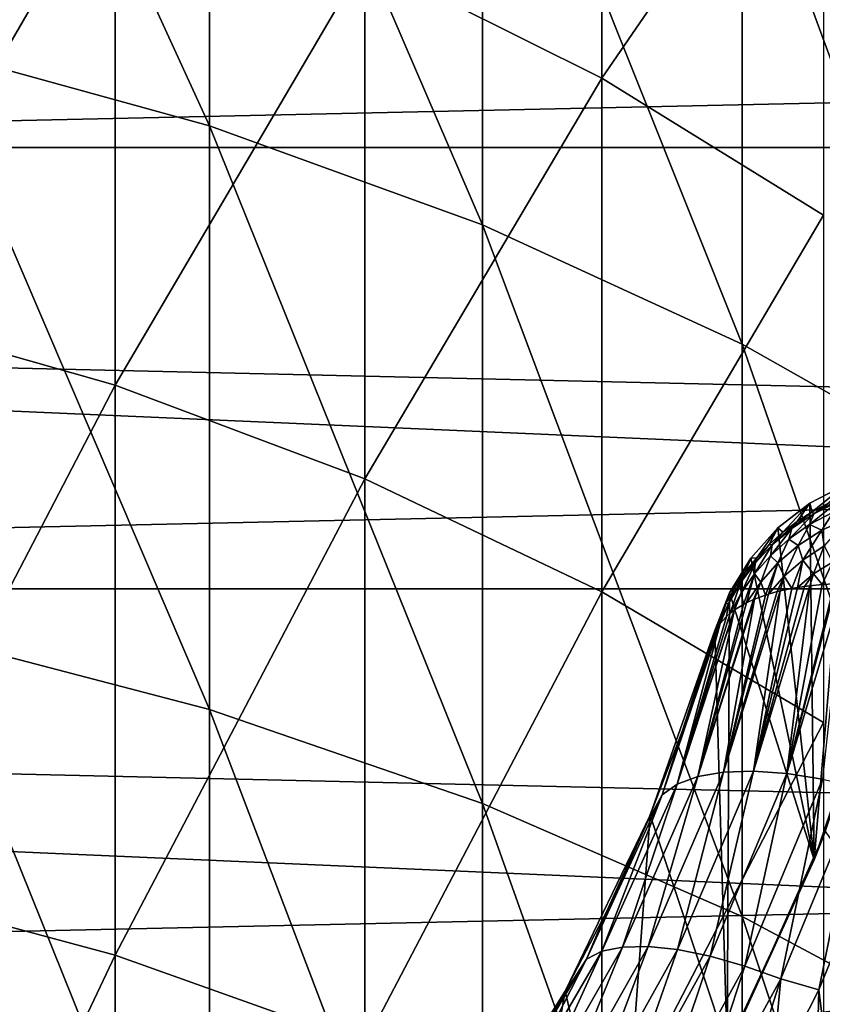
# Model space of a CAD drawing. Header units: metres. Extents: x -22 to 73, y -229 to 22.
# Tile 136 of 256: x 4.36 to 7.92, y -3.81 to 0.57. Entities that reach past the tile are written whole.
import ezdxf

# ---------------------------------------------------------------- set-up
doc = ezdxf.new("R2010")
doc.units = ezdxf.units.M
doc.layers.add('solid_509500_SW0001', color=7, linetype='CONTINUOUS')

msp = doc.modelspace()

# ---------------------------------------------------------------- linework, layer by layer
at = {"layer": 'solid_509500_SW0001'}
for points in [[(5.203274, 0.095748, 293.641357), (5.203274, 2.47633, 290.298828), (3.944256, 2.839308, 290.539917)], [(3.944256, 0.44226, 293.905579), (5.203274, 0.095748, 293.641357), (3.944256, 2.839308, 290.539917)], [(6.415171, -0.344363, 293.305786), (6.415171, 2.015304, 289.992615), (5.203274, 2.47633, 290.298828)], [(5.203274, 0.095748, 293.641357), (6.415171, -0.344363, 293.305786), (5.203274, 2.47633, 290.298828)], [(6.944628, 0.307392, 288.858215), (5.892459, 0.832717, 289.207123), (6.944628, 2.376116, 285.512024)], [(6.944628, 0.307392, 288.858215), (6.944628, 2.376116, 285.512024), (7.929916, 1.742383, 285.148224)], [(20.021786, 2.269483, 0.034086), (-20.101875, 1.391804, 0.034086), (20.14465, 0.464279, 0.034086)], [(7.568972, -0.874087, 292.901855), (7.568972, 1.460407, 289.624054), (6.415171, 2.015304, 289.992615)], [(6.415171, -0.344363, 293.305786), (7.568972, -0.874087, 292.901855), (6.415171, 2.015304, 289.992615)], [(-22.5, 0), (-22.414381, 1.961005), (22.5, 0)], [(-22.414381, 1.961005), (22.414381, 1.961005), (22.5, 0)], [(7.929916, -0.30131, 288.453888), (6.944628, 0.307392, 288.858215), (7.929916, 1.742383, 285.148224)], [(3.628558, -0.727606, 293.01355), (3.628558, 1.613849, 289.725952), (4.783543, 1.269605, 289.497314)], [(8.654225, -1.488627, 292.433289), (8.654225, 0.816663, 289.196472), (7.568972, 1.460407, 289.624054)], [(7.568972, -0.874087, 292.901855), (8.654225, -1.488627, 292.433289), (7.568972, 1.460407, 289.624054)], [(20.14465, 0.464279, 0.034086), (-20.101875, 1.391804, 0.034086), (-20.145683, -0.417051, 0.034086)], [(4.783543, -1.056233, 292.76297), (3.628558, -0.727606, 293.01355), (4.783543, 1.269605, 289.497314)], [(4.783543, -1.056233, 292.76297), (4.783543, 1.269605, 289.497314), (5.892459, 0.832717, 289.207123)], [(5.892459, -1.473302, 292.444977), (4.783543, -1.056233, 292.76297), (5.892459, 0.832717, 289.207123)], [(5.892459, -1.473302, 292.444977), (5.892459, 0.832717, 289.207123), (6.944628, 0.307392, 288.858215)], [(20.14465, 0.464279, 0.034086), (-20.145683, -0.417051, 0.034086), (20.10508, -1.344709, 0.034086)], [(5.203274, -2.497399, 296.821808), (5.203274, 0.095748, 293.641357), (3.944256, 0.44226, 293.905579)], [(3.944256, -2.168824, 297.108032), (5.203274, -2.497399, 296.821808), (3.944256, 0.44226, 293.905579)], [(6.944628, -1.974795, 292.062592), (5.892459, -1.473302, 292.444977), (6.944628, 0.307392, 288.858215)], [(6.944628, -1.974795, 292.062592), (6.944628, 0.307392, 288.858215), (7.929916, -0.30131, 288.453888)], [(6.415171, -2.914728, 296.458282), (6.415171, -0.344363, 293.305786), (5.203274, 0.095748, 293.641357)], [(5.203274, -2.497399, 296.821808), (6.415171, -2.914728, 296.458282), (5.203274, 0.095748, 293.641357)], [(22.414381, -1.961005), (-22.5, 0), (22.5, 0)], [(22.414381, -1.961005), (-22.414381, -1.961005), (-22.5, 0)], [(7.929916, -2.555884, 291.619507), (6.944628, -1.974795, 292.062592), (7.929916, -0.30131, 288.453888)], [(7.568972, -3.417032, 296.020752), (7.568972, -0.874087, 292.901855), (6.415171, -0.344363, 293.305786)], [(6.415171, -2.914728, 296.458282), (7.568972, -3.417032, 296.020752), (6.415171, -0.344363, 293.305786)], [(20.10508, -1.344709, 0.034086), (-20.145683, -0.417051, 0.034086), (-20.02705, -2.222552, 0.034086)], [(3.628558, -3.278133, 296.141724), (3.628558, -0.727606, 293.01355), (4.783543, -1.056233, 292.76297)], [(8.654225, -3.999761, 295.513153), (8.654225, -1.488627, 292.433289), (7.568972, -0.874087, 292.901855)], [(7.568972, -3.417032, 296.020752), (8.654225, -3.999761, 295.513153), (7.568972, -0.874087, 292.901855)], [(4.783543, -3.58975, 295.8703), (3.628558, -3.278133, 296.141724), (4.783543, -1.056233, 292.76297)], [(4.783543, -3.58975, 295.8703), (4.783543, -1.056233, 292.76297), (5.892459, -1.473302, 292.444977)], [(20.10508, -1.344709, 0.034086), (-20.02705, -2.222552, 0.034086), (19.903395, -3.142828, 0.034086)], [(5.892459, -3.985229, 295.525818), (4.783543, -3.58975, 295.8703), (5.892459, -1.473302, 292.444977)], [(5.892459, -3.985229, 295.525818), (5.892459, -1.473302, 292.444977), (6.944628, -1.974795, 292.062592)], [(7.888201, -3.166432, 105.193748), (8.02913, -1.497925, 105.193748), (7.869061, -1.581021, 105.193748)], [(7.879191, -1.619191, 103.641228), (7.869061, -1.581021, 105.193748), (8.02913, -1.497925, 105.193748)], [(7.948429, -1.582304, 103.612282), (7.879191, -1.619191, 103.641228), (8.02913, -1.497925, 105.193748)], [(7.888201, -3.166432, 105.193748), (8.181781, -2.304011, 105.193748), (8.02913, -1.497925, 105.193748)], [(7.886308, -1.629023, 103.532707), (7.948429, -1.582304, 103.612282), (8.019673, -1.551258, 103.586174)], [(7.993635, -1.575656, 103.490166), (7.886308, -1.629023, 103.532707), (8.019673, -1.551258, 103.586174)], [(7.888201, -3.166432, 105.193748), (7.869061, -1.581021, 105.193748), (7.726819, -1.69122, 105.193748)], [(7.748813, -1.710275, 103.707214), (7.726819, -1.69122, 105.193748), (7.869061, -1.581021, 105.193748)], [(7.812468, -1.661883, 103.67292), (7.748813, -1.710275, 103.707214), (7.869061, -1.581021, 105.193748)], [(7.879191, -1.619191, 103.641228), (7.812468, -1.661883, 103.67292), (7.869061, -1.581021, 105.193748)], [(7.868156, -1.675791, 103.443489), (7.886308, -1.629023, 103.532707), (7.993635, -1.575656, 103.490166)], [(7.971867, -1.620312, 103.399796), (7.868156, -1.675791, 103.443489), (7.993635, -1.575656, 103.490166)], [(7.886308, -1.629023, 103.532707), (7.879191, -1.619191, 103.641228), (7.948429, -1.582304, 103.612282)], [(7.70221, -1.766316, 103.62973), (7.748813, -1.710275, 103.707214), (7.812468, -1.661883, 103.67292)], [(7.788988, -1.693108, 103.579514), (7.70221, -1.766316, 103.62973), (7.812468, -1.661883, 103.67292)], [(7.775351, -1.741177, 103.490929), (7.788988, -1.693108, 103.579514), (7.886308, -1.629023, 103.532707)], [(7.868156, -1.675791, 103.443489), (7.775351, -1.741177, 103.490929), (7.886308, -1.629023, 103.532707)], [(7.788988, -1.693108, 103.579514), (7.812468, -1.661883, 103.67292), (7.879191, -1.619191, 103.641228)], [(7.886308, -1.629023, 103.532707), (7.788988, -1.693108, 103.579514), (7.879191, -1.619191, 103.641228)], [(7.922729, -1.701006, 103.333344), (7.868156, -1.675791, 103.443489), (7.971867, -1.620312, 103.399796)], [(8.041872, -1.646591, 103.286774), (7.922729, -1.701006, 103.333344), (7.971867, -1.620312, 103.399796)], [(7.9332, -1.771039, 103.258484), (7.922729, -1.701006, 103.333344), (8.041872, -1.646591, 103.286774)], [(7.888201, -3.166432, 105.193748), (7.726819, -1.69122, 105.193748), (7.606307, -1.825512, 105.193748)], [(7.632964, -1.823426, 103.782936), (7.606307, -1.825512, 105.193748), (7.726819, -1.69122, 105.193748)], [(7.688783, -1.764208, 103.743965), (7.632964, -1.823426, 103.782936), (7.726819, -1.69122, 105.193748)], [(7.748813, -1.710275, 103.707214), (7.688783, -1.764208, 103.743965), (7.726819, -1.69122, 105.193748)], [(7.693698, -1.814722, 103.541229), (7.70221, -1.766316, 103.62973), (7.788988, -1.693108, 103.579514)], [(7.775351, -1.741177, 103.490929), (7.693698, -1.814722, 103.541229), (7.788988, -1.693108, 103.579514)], [(7.817666, -1.768487, 103.384972), (7.775351, -1.741177, 103.490929), (7.868156, -1.675791, 103.443489)], [(7.922729, -1.701006, 103.333344), (7.817666, -1.768487, 103.384972), (7.868156, -1.675791, 103.443489)], [(7.837165, -1.834047, 103.308365), (7.817666, -1.768487, 103.384972), (7.922729, -1.701006, 103.333344)], [(7.9332, -1.771039, 103.258484), (7.837165, -1.834047, 103.308365), (7.922729, -1.701006, 103.333344)], [(7.70221, -1.766316, 103.62973), (7.688783, -1.764208, 103.743965), (7.748813, -1.710275, 103.707214)], [(7.727016, -1.846228, 103.440224), (7.693698, -1.814722, 103.541229), (7.775351, -1.741177, 103.490929)], [(7.817666, -1.768487, 103.384972), (7.727016, -1.846228, 103.440224), (7.775351, -1.741177, 103.490929)], [(7.623223, -1.894905, 103.593666), (7.626284, -1.847212, 103.68261), (7.70221, -1.766316, 103.62973)], [(7.693698, -1.814722, 103.541229), (7.623223, -1.894905, 103.593666), (7.70221, -1.766316, 103.62973)], [(7.626284, -1.847212, 103.68261), (7.632964, -1.823426, 103.782936), (7.688783, -1.764208, 103.743965)], [(7.70221, -1.766316, 103.62973), (7.626284, -1.847212, 103.68261), (7.688783, -1.764208, 103.743965)], [(7.754755, -1.905973, 103.361435), (7.727016, -1.846228, 103.440224), (7.817666, -1.768487, 103.384972)], [(7.837165, -1.834047, 103.308365), (7.754755, -1.905973, 103.361435), (7.817666, -1.768487, 103.384972)], [(7.88581, -1.895614, 103.23465), (7.837165, -1.834047, 103.308365), (7.9332, -1.771039, 103.258484)], [(7.969342, -1.843245, 103.19046), (7.88581, -1.895614, 103.23465), (7.9332, -1.771039, 103.258484)], [(7.888201, -3.166432, 105.193748), (7.606307, -1.825512, 105.193748), (7.51202, -1.978931, 105.193748)], [(7.536254, -1.956263, 103.866386), (7.51202, -1.978931, 105.193748), (7.606307, -1.825512, 105.193748)], [(7.581939, -1.887585, 103.823845), (7.536254, -1.956263, 103.866386), (7.606307, -1.825512, 105.193748)], [(7.561381, -1.934507, 103.73745), (7.581939, -1.887585, 103.823845), (7.632964, -1.823426, 103.782936)], [(7.626284, -1.847212, 103.68261), (7.561381, -1.934507, 103.73745), (7.632964, -1.823426, 103.782936)], [(7.632964, -1.823426, 103.782936), (7.581939, -1.887585, 103.823845), (7.606307, -1.825512, 105.193748)], [(7.650639, -1.931849, 103.497986), (7.623223, -1.894905, 103.593666), (7.693698, -1.814722, 103.541229)], [(7.727016, -1.846228, 103.440224), (7.650639, -1.931849, 103.497986), (7.693698, -1.814722, 103.541229)], [(7.837165, -1.834047, 103.308365), (7.789542, -1.959585, 103.303703), (7.754755, -1.905973, 103.361435)], [(7.837165, -1.834047, 103.308365), (7.813562, -1.955447, 103.281441), (7.789542, -1.959585, 103.303703)], [(7.88581, -1.895614, 103.23465), (7.813562, -1.955447, 103.281441), (7.837165, -1.834047, 103.308365)], [(7.563838, -1.980399, 103.647614), (7.561381, -1.934507, 103.73745), (7.626284, -1.847212, 103.68261)], [(7.623223, -1.894905, 103.593666), (7.563838, -1.980399, 103.647614), (7.626284, -1.847212, 103.68261)], [(7.727016, -1.846228, 103.440224), (7.671709, -1.98918, 103.434288), (7.650639, -1.931849, 103.497986)], [(7.727016, -1.846228, 103.440224), (7.685804, -1.984679, 103.416458), (7.671709, -1.98918, 103.434288)], [(7.754755, -1.905973, 103.361435), (7.685804, -1.984679, 103.416458), (7.727016, -1.846228, 103.440224)], [(7.969342, -1.843245, 103.19046), (7.923377, -1.942751, 103.194008), (7.88581, -1.895614, 103.23465)], [(7.969342, -1.843245, 103.19046), (7.978768, -1.939708, 103.157593), (7.923377, -1.942751, 103.194008)], [(7.50759, -2.027067, 103.793663), (7.536254, -1.956263, 103.866386), (7.581939, -1.887585, 103.823845)], [(7.561381, -1.934507, 103.73745), (7.50759, -2.027067, 103.793663), (7.581939, -1.887585, 103.823845)], [(7.623223, -1.894905, 103.593666), (7.573694, -2.031112, 103.582512), (7.563838, -1.980399, 103.647614)], [(7.623223, -1.894905, 103.593666), (7.588251, -2.023413, 103.557175), (7.573694, -2.031112, 103.582512)], [(7.650639, -1.931849, 103.497986), (7.588251, -2.023413, 103.557175), (7.623223, -1.894905, 103.593666)], [(7.754755, -1.905973, 103.361435), (7.723582, -1.974026, 103.37191), (7.685804, -1.984679, 103.416458)], [(7.754755, -1.905973, 103.361435), (7.736541, -1.970803, 103.35762), (7.723582, -1.974026, 103.37191)], [(7.754755, -1.905973, 103.361435), (7.789542, -1.959585, 103.303703), (7.736541, -1.970803, 103.35762)], [(7.88581, -1.895614, 103.23465), (7.845238, -1.950783, 103.253922), (7.813562, -1.955447, 103.281441)], [(7.88581, -1.895614, 103.23465), (7.869549, -1.947781, 103.234123), (7.845238, -1.950783, 103.253922)], [(7.88581, -1.895614, 103.23465), (7.923377, -1.942751, 103.194008), (7.869549, -1.947781, 103.234123)], [(22.158175, -3.907085), (-22.158175, -3.907085), (-22.414381, -1.961005)], [(22.414381, -1.961005), (22.158175, -3.907085), (-22.414381, -1.961005)], [(7.536254, -1.956263, 103.866386), (7.496413, -2.028938, 103.910194), (7.51202, -1.978931, 105.193748)], [(7.50759, -2.027067, 103.793663), (7.496413, -2.028938, 103.910194), (7.536254, -1.956263, 103.866386)], [(7.561381, -1.934507, 103.73745), (7.515438, -2.070079, 103.702362), (7.50759, -2.027067, 103.793663)], [(7.563838, -1.980399, 103.647614), (7.515438, -2.070079, 103.702362), (7.561381, -1.934507, 103.73745)], [(7.650639, -1.931849, 103.497986), (7.61801, -2.009496, 103.509445), (7.588251, -2.023413, 103.557175)], [(7.650639, -1.931849, 103.497986), (7.623827, -2.00702, 103.500679), (7.61801, -2.009496, 103.509445)], [(7.845238, -1.950783, 103.253922), (7.869549, -1.947781, 103.234123), (7.618157, -2.772017, 103.234291)], [(7.766293, -2.782483, 103.134148), (7.618157, -2.772017, 103.234291), (7.869549, -1.947781, 103.234123)], [(7.813562, -1.955447, 103.281441), (7.845238, -1.950783, 103.253922), (7.618157, -2.772017, 103.234291)], [(7.789542, -1.959585, 103.303703), (7.813562, -1.955447, 103.281441), (7.618157, -2.772017, 103.234291)], [(7.789542, -1.959585, 103.303703), (7.618157, -2.772017, 103.234291), (7.736541, -1.970803, 103.35762)], [(7.650639, -1.931849, 103.497986), (7.671709, -1.98918, 103.434288), (7.623827, -2.00702, 103.500679)], [(7.98579, -1.939465, 103.153297), (8.018968, -1.938735, 103.133972), (7.766293, -2.782483, 103.134148)], [(7.925143, -2.807752, 103.060364), (7.766293, -2.782483, 103.134148), (8.018968, -1.938735, 103.133972)], [(7.978768, -1.939708, 103.157593), (7.98579, -1.939465, 103.153297), (7.766293, -2.782483, 103.134148)], [(7.923377, -1.942751, 103.194008), (7.978768, -1.939708, 103.157593), (7.766293, -2.782483, 103.134148)], [(7.923377, -1.942751, 103.194008), (7.766293, -2.782483, 103.134148), (7.869549, -1.947781, 103.234123)], [(6.944628, -4.460763, 295.111572), (5.892459, -3.985229, 295.525818), (6.944628, -1.974795, 292.062592)], [(6.944628, -4.460763, 295.111572), (6.944628, -1.974795, 292.062592), (7.929916, -2.555884, 291.619507)], [(7.61801, -2.009496, 103.509445), (7.623827, -2.00702, 103.500679), (7.371174, -2.795706, 103.500755)], [(7.485155, -2.77648, 103.35775), (7.371174, -2.795706, 103.500755), (7.623827, -2.00702, 103.500679)], [(7.588251, -2.023413, 103.557175), (7.61801, -2.009496, 103.509445), (7.371174, -2.795706, 103.500755)], [(7.44133, -2.165434, 104.596878), (7.51202, -1.978931, 105.193748), (7.435933, -2.183896, 104)], [(7.462859, -2.105022, 103.954857), (7.435933, -2.183896, 104), (7.51202, -1.978931, 105.193748)], [(7.44133, -2.165434, 104.596878), (7.446678, -2.146973, 105.193748), (7.51202, -1.978931, 105.193748)], [(7.501096, -3.997945, 105.193748), (7.51202, -1.978931, 105.193748), (7.446678, -2.146973, 105.193748)], [(7.496413, -2.028938, 103.910194), (7.462859, -2.105022, 103.954857), (7.51202, -1.978931, 105.193748)], [(7.723582, -1.974026, 103.37191), (7.736541, -1.970803, 103.35762), (7.485155, -2.77648, 103.35775)], [(7.618157, -2.772017, 103.234291), (7.485155, -2.77648, 103.35775), (7.736541, -1.970803, 103.35762)], [(7.685804, -1.984679, 103.416458), (7.723582, -1.974026, 103.37191), (7.485155, -2.77648, 103.35775)], [(7.671709, -1.98918, 103.434288), (7.685804, -1.984679, 103.416458), (7.485155, -2.77648, 103.35775)], [(7.671709, -1.98918, 103.434288), (7.485155, -2.77648, 103.35775), (7.623827, -2.00702, 103.500679)], [(7.501096, -3.997945, 105.193748), (7.888201, -3.166432, 105.193748), (7.51202, -1.978931, 105.193748)], [(7.563838, -1.980399, 103.647614), (7.532651, -2.056882, 103.663177), (7.515438, -2.070079, 103.702362)], [(7.563838, -1.980399, 103.647614), (7.53462, -2.055477, 103.658936), (7.532651, -2.056882, 103.663177)], [(7.563838, -1.980399, 103.647614), (7.573694, -2.031112, 103.582512), (7.53462, -2.055477, 103.658936)], [(7.532651, -2.056882, 103.663177), (7.53462, -2.055477, 103.658936), (7.279475, -2.829232, 103.658966)], [(7.371174, -2.795706, 103.500755), (7.279475, -2.829232, 103.658966), (7.53462, -2.055477, 103.658936)], [(7.573694, -2.031112, 103.582512), (7.588251, -2.023413, 103.557175), (7.371174, -2.795706, 103.500755)], [(7.573694, -2.031112, 103.582512), (7.371174, -2.795706, 103.500755), (7.53462, -2.055477, 103.658936)], [(7.464995, -2.123789, 103.850586), (7.462859, -2.105022, 103.954857), (7.496413, -2.028938, 103.910194)], [(7.50759, -2.027067, 103.793663), (7.464995, -2.123789, 103.850586), (7.496413, -2.028938, 103.910194)], [(7.50759, -2.027067, 103.793663), (7.471377, -2.115057, 103.827553), (7.464995, -2.123789, 103.850586)], [(7.50759, -2.027067, 103.793663), (7.498886, -2.084655, 103.744255), (7.471377, -2.115057, 103.827553)], [(7.50759, -2.027067, 103.793663), (7.515438, -2.070079, 103.702362), (7.498886, -2.084655, 103.744255)], [(7.515438, -2.070079, 103.702362), (7.532651, -2.056882, 103.663177), (7.279475, -2.829232, 103.658966)], [(7.498886, -2.084655, 103.744255), (7.515438, -2.070079, 103.702362), (7.279475, -2.829232, 103.658966)], [(7.498886, -2.084655, 103.744255), (7.279475, -2.829232, 103.658966), (7.471377, -2.115057, 103.827553)], [(7.279475, -2.829232, 103.658966), (7.212602, -2.876334, 103.827553), (7.471377, -2.115057, 103.827553)], [(7.464995, -2.123789, 103.850586), (7.471377, -2.115057, 103.827553), (7.212602, -2.876334, 103.827553)], [(7.450106, -2.1485, 103.913864), (7.464995, -2.123789, 103.850586), (7.212602, -2.876334, 103.827553)], [(7.450106, -2.1485, 103.913864), (7.435933, -2.183896, 104), (7.462859, -2.105022, 103.954857)], [(7.450106, -2.1485, 103.913864), (7.462859, -2.105022, 103.954857), (7.464995, -2.123789, 103.850586)], [(5.203274, -5.292109, 299.826691), (5.203274, -2.497399, 296.821808), (3.944256, -2.168824, 297.108032)], [(3.944256, -4.982865, 300.133698), (5.203274, -5.292109, 299.826691), (3.944256, -2.168824, 297.108032)], [(7.501096, -3.997945, 105.193748), (7.446678, -2.146973, 105.193748), (7.159493, -2.967179, 105.193748)], [(7.30236, -2.595773, 104), (7.159493, -2.967179, 105.193748), (7.446678, -2.146973, 105.193748)], [(7.450106, -2.1485, 103.913864), (7.212602, -2.876334, 103.827553), (7.435933, -2.183896, 104)], [(7.212602, -2.876334, 103.827553), (7.30236, -2.595773, 104), (7.435933, -2.183896, 104)], [(7.30236, -2.595773, 104), (7.446678, -2.146973, 105.193748), (7.44133, -2.165434, 104.596878)], [(7.44133, -2.165434, 104.596878), (7.435933, -2.183896, 104), (7.30236, -2.595773, 104)], [(19.903395, -3.142828, 0.034086), (-20.02705, -2.222552, 0.034086), (-19.746927, -4.010159, 0.034086)], [(7.888201, -3.166432, 105.193748), (7.938388, -3.038419, 110.443748), (8.181781, -2.304011, 105.193748)], [(6.415171, -5.684886, 299.436768), (6.415171, -2.914728, 296.458282), (5.203274, -2.497399, 296.821808)], [(5.203274, -5.292109, 299.826691), (6.415171, -5.684886, 299.436768), (5.203274, -2.497399, 296.821808)], [(7.929916, -5.011773, 294.631622), (6.944628, -4.460763, 295.111572), (7.929916, -2.555884, 291.619507)], [(7.30236, -2.595773, 104), (7.146002, -2.999527, 104), (7.159493, -2.967179, 105.193748)], [(7.212602, -2.876334, 103.827553), (7.146002, -2.999527, 104), (7.30236, -2.595773, 104)], [(7.371174, -2.795706, 103.500755), (7.037326, -3.55334, 103.500755), (7.279475, -2.829232, 103.658966)], [(7.150437, -3.550722, 103.35775), (7.037326, -3.55334, 103.500755), (7.371174, -2.795706, 103.500755)], [(7.485155, -2.77648, 103.35775), (7.150437, -3.550722, 103.35775), (7.371174, -2.795706, 103.500755)], [(7.28124, -3.564257, 103.234291), (7.150437, -3.550722, 103.35775), (7.485155, -2.77648, 103.35775)], [(7.618157, -2.772017, 103.234291), (7.28124, -3.564257, 103.234291), (7.485155, -2.77648, 103.35775)], [(7.425886, -3.593569, 103.134148), (7.28124, -3.564257, 103.234291), (7.618157, -2.772017, 103.234291)], [(7.766293, -2.782483, 103.134148), (7.425886, -3.593569, 103.134148), (7.618157, -2.772017, 103.234291)], [(7.580023, -3.637942, 103.060364), (7.425886, -3.593569, 103.134148), (7.766293, -2.782483, 103.134148)], [(7.925143, -2.807752, 103.060364), (7.580023, -3.637942, 103.060364), (7.766293, -2.782483, 103.134148)], [(7.279475, -2.829232, 103.658966), (6.945158, -3.572126, 103.658966), (7.212602, -2.876334, 103.827553)], [(7.037326, -3.55334, 103.500755), (6.945158, -3.572126, 103.658966), (7.279475, -2.829232, 103.658966)], [(7.740086, -3.693897, 103.01519), (7.580023, -3.637942, 103.060364), (7.925143, -2.807752, 103.060364)], [(8.09086, -2.844606, 103.01519), (7.740086, -3.693897, 103.01519), (7.925143, -2.807752, 103.060364)], [(7.212602, -2.876334, 103.827553), (6.876497, -3.606761, 103.827553), (7.146002, -2.999527, 104)], [(6.945158, -3.572126, 103.658966), (6.876497, -3.606761, 103.827553), (7.212602, -2.876334, 103.827553)], [(7.908825, -3.743392, 103), (7.740086, -3.693897, 103.01519), (8.09086, -2.844606, 103.01519)], [(8.26376, -2.876243, 103), (7.908825, -3.743392, 103), (8.09086, -2.844606, 103.01519)], [(8.26376, -2.876243, 103), (8.166213, -5.831491, 103), (7.908825, -3.743392, 103)], [(7.568972, -6.157637, 298.967468), (7.568972, -3.417032, 296.020752), (6.415171, -2.914728, 296.458282)], [(6.415171, -5.684886, 299.436768), (7.568972, -6.157637, 298.967468), (6.415171, -2.914728, 296.458282)], [(7.025362, -4.784797, 105.193748), (7.159493, -2.967179, 105.193748), (6.78247, -3.749746, 105.193748)], [(6.967337, -3.393923, 104), (6.78247, -3.749746, 105.193748), (7.159493, -2.967179, 105.193748)], [(7.146002, -2.999527, 104), (6.967337, -3.393923, 104), (7.159493, -2.967179, 105.193748)], [(7.025362, -4.784797, 105.193748), (7.501096, -3.997945, 105.193748), (7.159493, -2.967179, 105.193748)], [(6.876497, -3.606761, 103.827553), (6.967337, -3.393923, 104), (7.146002, -2.999527, 104)], [(7.938388, -3.038419, 110.443748), (7.558537, -3.888253, 110.443748), (8.442576, -3.779603, 111.193748)], [(7.888201, -3.166432, 105.193748), (7.558537, -3.888253, 110.443748), (7.938388, -3.038419, 110.443748)], [(19.903395, -3.142828, 0.034086), (-19.746927, -4.010159, 0.034086), (19.541224, -4.915596, 0.034086)], [(7.501096, -3.997945, 105.193748), (7.558537, -3.888253, 110.443748), (7.888201, -3.166432, 105.193748)], [(3.628558, -6.026911, 299.097229), (3.628558, -3.278133, 296.141724), (4.783543, -3.58975, 295.8703)], [(6.967337, -3.393923, 104), (6.766925, -3.777728, 104), (6.78247, -3.749746, 105.193748)], [(6.876497, -3.606761, 103.827553), (6.766925, -3.777728, 104), (6.967337, -3.393923, 104)], [(8.654225, -6.706083, 298.423004), (8.654225, -3.999761, 295.513153), (7.568972, -3.417032, 296.020752)], [(7.568972, -6.157637, 298.967468), (8.654225, -6.706083, 298.423004), (7.568972, -3.417032, 296.020752)], [(6.945158, -3.572126, 103.658966), (6.535275, -4.276154, 103.658966), (6.876497, -3.606761, 103.827553)], [(6.625863, -4.271783, 103.500755), (6.535275, -4.276154, 103.658966), (6.945158, -3.572126, 103.658966)], [(7.037326, -3.55334, 103.500755), (6.625863, -4.271783, 103.500755), (6.945158, -3.572126, 103.658966)], [(6.7359, -4.285328, 103.35775), (6.625863, -4.271783, 103.500755), (7.037326, -3.55334, 103.500755)], [(7.150437, -3.550722, 103.35775), (6.7359, -4.285328, 103.35775), (7.037326, -3.55334, 103.500755)], [(6.862211, -4.316301, 103.234291), (6.7359, -4.285328, 103.35775), (7.150437, -3.550722, 103.35775)], [(7.28124, -3.564257, 103.234291), (6.862211, -4.316301, 103.234291), (7.150437, -3.550722, 103.35775)], [(7.001055, -4.363799, 103.134148), (6.862211, -4.316301, 103.234291), (7.28124, -3.564257, 103.234291)], [(7.425886, -3.593569, 103.134148), (7.001055, -4.363799, 103.134148), (7.28124, -3.564257, 103.234291)], [(4.783543, -6.320194, 298.806091), (3.628558, -6.026911, 299.097229), (4.783543, -3.58975, 295.8703)], [(4.783543, -6.320194, 298.806091), (4.783543, -3.58975, 295.8703), (5.892459, -3.985229, 295.525818)], [(6.876497, -3.606761, 103.827553), (6.46666, -4.298515, 103.827553), (6.766925, -3.777728, 104)], [(6.535275, -4.276154, 103.658966), (6.46666, -4.298515, 103.827553), (6.876497, -3.606761, 103.827553)], [(7.148228, -4.426534, 103.060364), (7.001055, -4.363799, 103.134148), (7.425886, -3.593569, 103.134148)], [(7.580023, -3.637942, 103.060364), (7.148228, -4.426534, 103.060364), (7.425886, -3.593569, 103.134148)], [(7.300461, -4.500786, 103.01519), (7.148228, -4.426534, 103.060364), (7.580023, -3.637942, 103.060364)], [(7.740086, -3.693897, 103.01519), (7.300461, -4.500786, 103.01519), (7.580023, -3.637942, 103.060364)], [(7.461355, -4.570633, 103), (7.300461, -4.500786, 103.01519), (7.740086, -3.693897, 103.01519)], [(7.69632, -4.162831, 103), (7.461355, -4.570633, 103), (7.740086, -3.693897, 103.01519)], [(7.908825, -3.743392, 103), (7.69632, -4.162831, 103), (7.740086, -3.693897, 103.01519)], [(6.467965, -5.515019, 105.193748), (6.78247, -3.749746, 105.193748), (6.319816, -4.485803, 105.193748)], [(6.54539, -4.149743, 104), (6.319816, -4.485803, 105.193748), (6.78247, -3.749746, 105.193748)], [(6.467965, -5.515019, 105.193748), (7.025362, -4.784797, 105.193748), (6.78247, -3.749746, 105.193748)], [(6.766925, -3.777728, 104), (6.54539, -4.149743, 104), (6.78247, -3.749746, 105.193748)], [(7.908825, -3.743392, 103), (7.847071, -6.254342, 103), (7.69632, -4.162831, 103)], [(7.908825, -3.743392, 103), (8.166213, -5.831491, 103), (7.847071, -6.254342, 103)], [(6.46666, -4.298515, 103.827553), (6.54539, -4.149743, 104), (6.766925, -3.777728, 104)], [(7.558537, -3.888253, 110.443748), (7.978986, -4.679561, 111.193748), (8.442576, -3.779603, 111.193748)]]:
    msp.add_3dface(points, dxfattribs=at)

doc.saveas('drawing.dxf')
